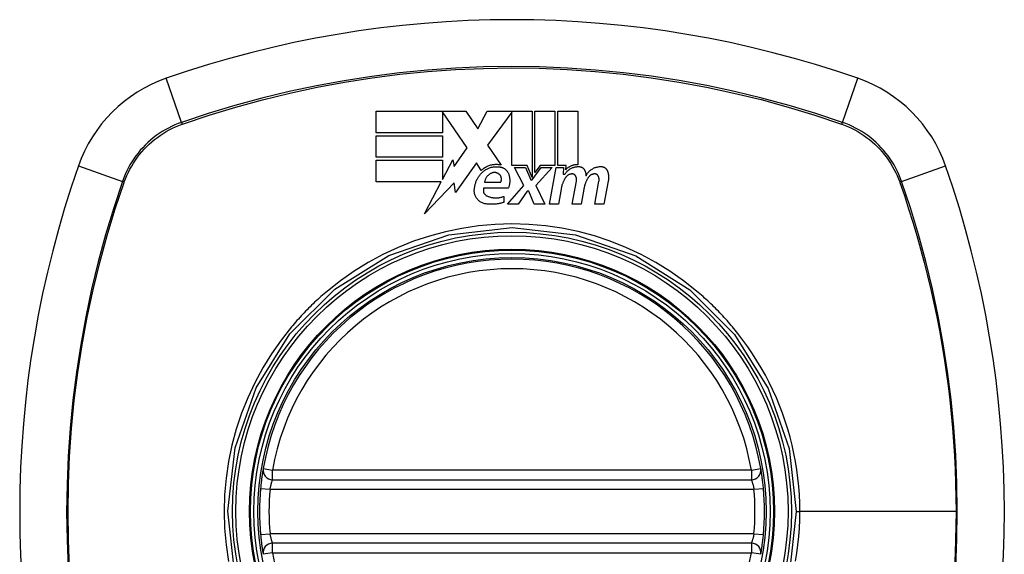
# Model space of a CAD drawing. Header units: inches. Extents: x 2.8 to 89.6, y 4.6 to 48.7.
# Tile 74 of 107: x 40.088 to 41.309, y 15.164 to 15.827. Entities that reach past the tile are written whole.
import ezdxf

# ---------------------------------------------------------------- set-up
doc = ezdxf.new("R2010")
doc.units = ezdxf.units.IN
doc.header["$MEASUREMENT"] = 0
doc.layers.add('Visible Edges(ANSI)', color=7, linetype='Continuous', lineweight=25)
doc.layers.add('Visible Tangent Edges(ANSI)', color=7, linetype='Continuous', lineweight=25)

msp = doc.modelspace()

# ---------------------------------------------------------------- linework, layer by layer
at = {"layer": 'Visible Edges(ANSI)'}
for p, q in [((40.5299, 15.6866), (40.5299, 15.7134)), ((40.5299, 15.7134), (40.6414, 15.7134)), ((40.6429, 15.6681), (40.6122, 15.7129)), ((40.6122, 15.7129), (40.6122, 15.6866)), ((40.6414, 15.7134), (40.6561, 15.6916)), ((40.6561, 15.6916), (40.6677, 15.7134)), ((40.6677, 15.7134), (40.7234, 15.7134)), ((40.6984, 15.7123), (40.6679, 15.6715)), ((40.6984, 15.646), (40.6984, 15.7123)), ((40.7234, 15.7134), (40.7234, 15.6313)), ((40.7269, 15.6374), (40.7269, 15.7134)), ((40.7269, 15.7134), (40.7517, 15.7134)), ((40.7517, 15.7134), (40.7517, 15.646)), ((40.7552, 15.646), (40.7552, 15.7134)), ((40.7552, 15.7134), (40.7799, 15.7134)), ((40.7799, 15.7134), (40.7799, 15.6471)), ((40.6122, 15.6866), (40.5299, 15.6866)), ((40.5299, 15.6564), (40.5299, 15.6831)), ((40.5299, 15.6831), (40.6122, 15.6831)), ((40.6122, 15.6831), (40.6122, 15.6564)), ((40.6679, 15.6715), (40.6852, 15.6466)), ((40.6266, 15.6448), (40.6429, 15.6681)), ((40.6122, 15.6564), (40.5299, 15.6564)), ((40.5299, 15.6259), (40.5299, 15.6526)), ((40.5299, 15.6526), (40.6122, 15.6526)), ((40.6122, 15.6287), (40.6249, 15.6531)), ((40.6122, 15.6526), (40.6122, 15.6287)), ((40.6249, 15.6531), (40.6266, 15.6448)), ((40.6544, 15.6495), (40.6282, 15.6128)), ((40.6602, 15.6399), (40.6544, 15.6495)), ((40.7172, 15.646), (40.6984, 15.646)), ((40.7132, 15.6214), (40.7017, 15.6436)), ((40.7017, 15.6436), (40.7152, 15.6436)), ((40.7152, 15.6436), (40.7217, 15.6283)), ((40.7234, 15.6313), (40.7172, 15.646)), ((40.7234, 15.6283), (40.7346, 15.6436)), ((40.7332, 15.646), (40.7269, 15.6374)), ((40.7482, 15.6436), (40.7279, 15.6215)), ((40.7517, 15.646), (40.7332, 15.646)), ((40.7346, 15.6436), (40.7482, 15.6436)), ((40.7449, 15.5981), (40.753, 15.6436)), ((40.753, 15.6436), (40.7624, 15.6436)), ((40.7654, 15.646), (40.7552, 15.646)), ((40.7624, 15.6436), (40.7617, 15.6356)), ((40.7617, 15.6356), (40.7641, 15.6356)), ((40.765, 15.6409), (40.7654, 15.646)), ((40.6107, 15.6259), (40.5299, 15.6259)), ((40.5901, 15.5861), (40.6107, 15.6259)), ((40.6266, 15.6246), (40.5901, 15.5861)), ((40.6282, 15.6128), (40.6266, 15.6246)), ((40.6644, 15.6254), (40.6844, 15.6254)), ((40.7217, 15.6283), (40.7234, 15.6283)), ((40.7732, 15.5981), (40.7782, 15.6269)), ((40.8012, 15.5981), (40.8062, 15.6269)), ((40.8177, 15.6267), (40.8122, 15.5981)), ((40.6937, 15.6179), (40.6632, 15.6179)), ((40.6927, 15.5981), (40.7132, 15.6214)), ((40.7174, 15.6144), (40.7062, 15.5981)), ((40.7194, 15.6144), (40.7174, 15.6144)), ((40.7257, 15.5981), (40.7194, 15.6144)), ((40.7279, 15.6215), (40.7392, 15.5981)), ((40.7592, 15.6169), (40.7559, 15.5981)), ((40.7875, 15.6169), (40.7842, 15.5981)), ((40.6882, 15.6079), (40.6882, 15.6004)), ((40.7062, 15.5981), (40.6927, 15.5981)), ((40.7392, 15.5981), (40.7257, 15.5981)), ((40.7559, 15.5981), (40.7449, 15.5981)), ((40.7842, 15.5981), (40.7732, 15.5981)), ((40.8122, 15.5981), (40.8012, 15.5981)), ((40.4016, 15.2563), (40.9952, 15.2563)), ((40.9952, 15.1775), (40.4016, 15.1775))]:
    msp.add_line(p, q, dxfattribs=at)
at = {"layer": 'Visible Edges(ANSI)', "flags": 128}
for points in [[(40.6852, 15.6466), (40.6841, 15.6469), (40.683, 15.6471), (40.6818, 15.6472), (40.6807, 15.6473), (40.6796, 15.6473), (40.6785, 15.6473), (40.6773, 15.6473), (40.6762, 15.6472), (40.6751, 15.6471), (40.674, 15.6469), (40.6729, 15.6466), (40.6718, 15.6464), (40.6707, 15.646), (40.6696, 15.6457), (40.6686, 15.6453), (40.6676, 15.6448), (40.6665, 15.6443), (40.6656, 15.6438), (40.6646, 15.6433), (40.6637, 15.6426), (40.6628, 15.642), (40.6619, 15.6413), (40.661, 15.6406), (40.6602, 15.6399)], [(40.7799, 15.6471), (40.7792, 15.6471), (40.7785, 15.6471), (40.7778, 15.6471), (40.7771, 15.647), (40.7764, 15.6469), (40.7757, 15.6468), (40.775, 15.6466), (40.7744, 15.6465), (40.7737, 15.6463), (40.773, 15.6461), (40.7724, 15.6458), (40.7717, 15.6456), (40.7711, 15.6453), (40.7705, 15.645), (40.7699, 15.6447), (40.7693, 15.6443), (40.7687, 15.644), (40.7681, 15.6436), (40.7675, 15.6432), (40.767, 15.6427), (40.7665, 15.6423), (40.766, 15.6419), (40.7655, 15.6414), (40.765, 15.6409)], [(40.6517, 15.6159), (40.6518, 15.6169), (40.6519, 15.6179), (40.652, 15.6189), (40.6522, 15.6199), (40.6524, 15.6209), (40.6526, 15.6219), (40.6529, 15.6229), (40.6531, 15.6238), (40.6535, 15.6248), (40.6538, 15.6258), (40.6542, 15.6267), (40.6546, 15.6276), (40.655, 15.6286), (40.6555, 15.6295), (40.656, 15.6304), (40.6565, 15.6313), (40.6571, 15.6321), (40.6577, 15.633), (40.6583, 15.6338), (40.6589, 15.6346), (40.6595, 15.6354), (40.6602, 15.6362), (40.6609, 15.637), (40.6617, 15.6377)], [(40.6617, 15.6377), (40.6624, 15.6384), (40.6631, 15.639), (40.6639, 15.6396), (40.6646, 15.6402), (40.6654, 15.6407), (40.6662, 15.6412), (40.6671, 15.6417), (40.6679, 15.6421), (40.6688, 15.6426), (40.6697, 15.6429), (40.6706, 15.6433), (40.6716, 15.6436), (40.6725, 15.6439), (40.6734, 15.6441), (40.6744, 15.6443), (40.6754, 15.6445), (40.6763, 15.6446), (40.6773, 15.6447), (40.6783, 15.6447), (40.6793, 15.6447), (40.6803, 15.6447), (40.6812, 15.6446), (40.6822, 15.6445), (40.6832, 15.6444)], [(40.6737, 15.6369), (40.6731, 15.6367), (40.6724, 15.6364), (40.6719, 15.6361), (40.6713, 15.6358), (40.6707, 15.6354), (40.6702, 15.6351), (40.6696, 15.6347), (40.6691, 15.6343), (40.6687, 15.6338), (40.6682, 15.6334), (40.6678, 15.6329), (40.6673, 15.6324), (40.667, 15.6319), (40.6666, 15.6313), (40.6663, 15.6308), (40.6659, 15.6302), (40.6657, 15.6296), (40.6654, 15.6291), (40.6652, 15.6285), (40.665, 15.6279), (40.6648, 15.6273), (40.6646, 15.6266), (40.6645, 15.626), (40.6644, 15.6254)], [(40.6824, 15.6354), (40.6821, 15.6356), (40.6818, 15.6358), (40.6815, 15.6361), (40.6812, 15.6362), (40.6808, 15.6364), (40.6805, 15.6366), (40.6801, 15.6367), (40.6798, 15.6369), (40.6794, 15.637), (40.679, 15.6371), (40.6787, 15.6372), (40.6783, 15.6373), (40.6779, 15.6373), (40.6775, 15.6374), (40.6771, 15.6374), (40.6767, 15.6374), (40.6763, 15.6374), (40.6759, 15.6374), (40.6756, 15.6373), (40.6752, 15.6373), (40.6748, 15.6372), (40.6744, 15.6371), (40.674, 15.637), (40.6737, 15.6369)], [(40.6844, 15.6254), (40.6846, 15.6258), (40.6848, 15.6262), (40.685, 15.6267), (40.6851, 15.6271), (40.6852, 15.6275), (40.6853, 15.628), (40.6854, 15.6285), (40.6854, 15.6289), (40.6854, 15.6294), (40.6854, 15.6298), (40.6853, 15.6303), (40.6852, 15.6307), (40.6851, 15.6312), (40.685, 15.6316), (40.6849, 15.632), (40.6847, 15.6325), (40.6845, 15.6329), (40.6843, 15.6333), (40.684, 15.6337), (40.6837, 15.6341), (40.6834, 15.6344), (40.6831, 15.6348), (40.6828, 15.6351), (40.6824, 15.6354)], [(40.6832, 15.6444), (40.6838, 15.6443), (40.6843, 15.6442), (40.6849, 15.6441), (40.6854, 15.644), (40.686, 15.6438), (40.6865, 15.6436), (40.6871, 15.6434), (40.6876, 15.6432), (40.6881, 15.6429), (40.6886, 15.6426), (40.6891, 15.6423), (40.6895, 15.642), (40.69, 15.6417), (40.6904, 15.6413), (40.6908, 15.641), (40.6912, 15.6406), (40.6916, 15.6401), (40.692, 15.6397), (40.6923, 15.6393), (40.6926, 15.6388), (40.6929, 15.6384), (40.6932, 15.6379), (40.6934, 15.6374), (40.6937, 15.6369)], [(40.6937, 15.6369), (40.694, 15.6361), (40.6943, 15.6354), (40.6946, 15.6346), (40.6948, 15.6338), (40.695, 15.633), (40.6952, 15.6322), (40.6953, 15.6314), (40.6955, 15.6306), (40.6956, 15.6298), (40.6956, 15.629), (40.6957, 15.6282), (40.6957, 15.6274), (40.6957, 15.6266), (40.6956, 15.6258), (40.6956, 15.625), (40.6955, 15.6241), (40.6953, 15.6233), (40.6952, 15.6225), (40.695, 15.6218), (40.6948, 15.621), (40.6946, 15.6202), (40.6943, 15.6194), (40.694, 15.6186), (40.6937, 15.6179)], [(40.7641, 15.6356), (40.7646, 15.6363), (40.7651, 15.637), (40.7656, 15.6376), (40.7661, 15.6383), (40.7667, 15.6389), (40.7673, 15.6395), (40.7679, 15.64), (40.7686, 15.6405), (40.7692, 15.641), (40.7699, 15.6415), (40.7706, 15.642), (40.7714, 15.6424), (40.7721, 15.6428), (40.7729, 15.6432), (40.7737, 15.6435), (40.7745, 15.6438), (40.7753, 15.644), (40.7761, 15.6443), (40.7769, 15.6445), (40.7778, 15.6446), (40.7786, 15.6447), (40.7795, 15.6448), (40.7803, 15.6449), (40.7812, 15.6449)], [(40.7724, 15.6357), (40.772, 15.6357), (40.7716, 15.6356), (40.7713, 15.6355), (40.7709, 15.6355), (40.7705, 15.6353), (40.7701, 15.6352), (40.7697, 15.6351), (40.7694, 15.6349), (40.769, 15.6348), (40.7687, 15.6346), (40.7683, 15.6344), (40.768, 15.6342), (40.7676, 15.634), (40.7673, 15.6338), (40.767, 15.6335), (40.7667, 15.6333), (40.7664, 15.633), (40.7661, 15.6327), (40.7659, 15.6325), (40.7656, 15.6322), (40.7654, 15.6319), (40.7651, 15.6316), (40.7649, 15.6313), (40.7647, 15.6309)], [(40.7776, 15.6328), (40.7774, 15.633), (40.7773, 15.6332), (40.7772, 15.6335), (40.777, 15.6337), (40.7769, 15.6339), (40.7767, 15.6341), (40.7765, 15.6343), (40.7764, 15.6344), (40.7762, 15.6346), (40.776, 15.6348), (40.7757, 15.6349), (40.7755, 15.6351), (40.7753, 15.6352), (40.775, 15.6353), (40.7748, 15.6354), (40.7745, 15.6355), (40.7743, 15.6356), (40.774, 15.6357), (40.7738, 15.6357), (40.7735, 15.6357), (40.7732, 15.6358), (40.773, 15.6358), (40.7727, 15.6358), (40.7724, 15.6357)], [(40.7812, 15.6449), (40.7816, 15.6449), (40.7821, 15.6448), (40.7825, 15.6447), (40.783, 15.6447), (40.7834, 15.6445), (40.7838, 15.6444), (40.7843, 15.6443), (40.7847, 15.6441), (40.7851, 15.6439), (40.7855, 15.6437), (40.7859, 15.6434), (40.7862, 15.6431), (40.7866, 15.6429), (40.7869, 15.6426), (40.7872, 15.6423), (40.7875, 15.6419), (40.7878, 15.6416), (40.788, 15.6412), (40.7883, 15.6409), (40.7885, 15.6405), (40.7887, 15.6401), (40.7889, 15.6397), (40.789, 15.6393), (40.7892, 15.6389)], [(40.7892, 15.6389), (40.7892, 15.6387), (40.7893, 15.6384), (40.7894, 15.6382), (40.7894, 15.638), (40.7895, 15.6378), (40.7896, 15.6375), (40.7896, 15.6373), (40.7897, 15.6371), (40.7897, 15.6369), (40.7898, 15.6366), (40.7898, 15.6364), (40.7898, 15.6362), (40.7899, 15.6359), (40.7899, 15.6357), (40.79, 15.6355), (40.79, 15.6352), (40.79, 15.635), (40.7901, 15.6348), (40.7901, 15.6346), (40.7901, 15.6343), (40.7901, 15.6341), (40.7901, 15.6339), (40.7902, 15.6336), (40.7902, 15.6334)], [(40.7902, 15.6334), (40.7906, 15.6342), (40.7911, 15.635), (40.7916, 15.6358), (40.7921, 15.6366), (40.7927, 15.6373), (40.7933, 15.6381), (40.794, 15.6387), (40.7946, 15.6394), (40.7953, 15.64), (40.7961, 15.6406), (40.7969, 15.6412), (40.7977, 15.6417), (40.7985, 15.6422), (40.7993, 15.6427), (40.8002, 15.6431), (40.8011, 15.6435), (40.802, 15.6438), (40.8029, 15.6441), (40.8039, 15.6443), (40.8048, 15.6445), (40.8058, 15.6447), (40.8067, 15.6448), (40.8077, 15.6449), (40.8087, 15.6449)], [(40.8004, 15.6357), (40.8, 15.6357), (40.7996, 15.6356), (40.7992, 15.6355), (40.7989, 15.6355), (40.7985, 15.6353), (40.7981, 15.6352), (40.7977, 15.6351), (40.7974, 15.6349), (40.797, 15.6348), (40.7966, 15.6346), (40.7963, 15.6344), (40.796, 15.6342), (40.7956, 15.634), (40.7953, 15.6338), (40.795, 15.6335), (40.7947, 15.6333), (40.7944, 15.633), (40.7941, 15.6327), (40.7939, 15.6325), (40.7936, 15.6322), (40.7934, 15.6319), (40.7931, 15.6316), (40.7929, 15.6313), (40.7927, 15.6309)], [(40.8055, 15.6328), (40.8054, 15.633), (40.8053, 15.6332), (40.8052, 15.6335), (40.805, 15.6337), (40.8049, 15.6339), (40.8047, 15.6341), (40.8045, 15.6343), (40.8043, 15.6345), (40.8041, 15.6346), (40.8039, 15.6348), (40.8037, 15.6349), (40.8035, 15.6351), (40.8033, 15.6352), (40.803, 15.6353), (40.8028, 15.6354), (40.8025, 15.6355), (40.8023, 15.6356), (40.802, 15.6357), (40.8018, 15.6357), (40.8015, 15.6357), (40.8012, 15.6358), (40.801, 15.6358), (40.8007, 15.6358), (40.8004, 15.6357)], [(40.8087, 15.6449), (40.8091, 15.6449), (40.8096, 15.6448), (40.8101, 15.6448), (40.8105, 15.6447), (40.811, 15.6446), (40.8114, 15.6444), (40.8118, 15.6443), (40.8122, 15.6441), (40.8127, 15.6439), (40.8131, 15.6437), (40.8134, 15.6434), (40.8138, 15.6432), (40.8142, 15.6429), (40.8145, 15.6426), (40.8148, 15.6423), (40.8152, 15.642), (40.8154, 15.6416), (40.8157, 15.6413), (40.816, 15.6409), (40.8162, 15.6405), (40.8164, 15.6401), (40.8166, 15.6397), (40.8168, 15.6393), (40.8169, 15.6389)], [(40.8169, 15.6389), (40.8171, 15.6384), (40.8172, 15.6379), (40.8174, 15.6374), (40.8175, 15.6369), (40.8176, 15.6364), (40.8177, 15.6359), (40.8178, 15.6354), (40.8179, 15.6349), (40.818, 15.6344), (40.818, 15.6339), (40.8181, 15.6333), (40.8181, 15.6328), (40.8181, 15.6323), (40.8182, 15.6318), (40.8182, 15.6313), (40.8182, 15.6308), (40.8181, 15.6303), (40.8181, 15.6298), (40.8181, 15.6292), (40.818, 15.6287), (40.818, 15.6282), (40.8179, 15.6277), (40.8178, 15.6272), (40.8177, 15.6267)], [(40.7647, 15.6309), (40.7643, 15.6304), (40.764, 15.6298), (40.7637, 15.6293), (40.7634, 15.6287), (40.7631, 15.6282), (40.7628, 15.6276), (40.7625, 15.6271), (40.7623, 15.6265), (40.762, 15.6259), (40.7617, 15.6253), (40.7615, 15.6247), (40.7613, 15.6242), (40.761, 15.6236), (40.7608, 15.623), (40.7606, 15.6224), (40.7604, 15.6218), (40.7602, 15.6212), (40.7601, 15.6206), (40.7599, 15.62), (40.7598, 15.6194), (40.7596, 15.6187), (40.7595, 15.6181), (40.7594, 15.6175), (40.7592, 15.6169)], [(40.7782, 15.6269), (40.7783, 15.6271), (40.7783, 15.6274), (40.7784, 15.6276), (40.7784, 15.6279), (40.7784, 15.6281), (40.7784, 15.6284), (40.7784, 15.6286), (40.7784, 15.6289), (40.7784, 15.6291), (40.7784, 15.6294), (40.7784, 15.6296), (40.7783, 15.6299), (40.7783, 15.6301), (40.7783, 15.6304), (40.7782, 15.6306), (40.7782, 15.6309), (40.7781, 15.6311), (40.7781, 15.6313), (40.778, 15.6316), (40.7779, 15.6318), (40.7778, 15.6321), (40.7777, 15.6323), (40.7776, 15.6325), (40.7776, 15.6328)], [(40.7927, 15.6309), (40.7924, 15.6304), (40.792, 15.6298), (40.7917, 15.6293), (40.7914, 15.6287), (40.7911, 15.6282), (40.7909, 15.6276), (40.7906, 15.627), (40.7903, 15.6265), (40.7901, 15.6259), (40.7898, 15.6253), (40.7896, 15.6247), (40.7894, 15.6242), (40.7892, 15.6236), (40.789, 15.623), (40.7888, 15.6224), (40.7886, 15.6218), (40.7884, 15.6212), (40.7883, 15.6206), (40.7881, 15.62), (40.788, 15.6194), (40.7878, 15.6187), (40.7877, 15.6181), (40.7876, 15.6175), (40.7875, 15.6169)], [(40.8062, 15.6269), (40.8063, 15.6271), (40.8063, 15.6274), (40.8063, 15.6276), (40.8064, 15.6279), (40.8064, 15.6281), (40.8064, 15.6284), (40.8064, 15.6286), (40.8064, 15.6289), (40.8064, 15.6291), (40.8064, 15.6294), (40.8064, 15.6296), (40.8063, 15.6299), (40.8063, 15.6301), (40.8063, 15.6304), (40.8062, 15.6306), (40.8062, 15.6309), (40.8061, 15.6311), (40.806, 15.6313), (40.806, 15.6316), (40.8059, 15.6318), (40.8058, 15.6321), (40.8057, 15.6323), (40.8056, 15.6325), (40.8055, 15.6328)], [(40.6657, 15.5986), (40.6646, 15.5988), (40.6636, 15.5991), (40.6626, 15.5994), (40.6617, 15.5998), (40.6607, 15.6002), (40.6598, 15.6007), (40.6589, 15.6012), (40.6581, 15.6018), (40.6573, 15.6025), (40.6566, 15.6032), (40.6559, 15.6039), (40.6552, 15.6047), (40.6546, 15.6055), (40.6541, 15.6063), (40.6536, 15.6072), (40.6531, 15.6081), (40.6527, 15.609), (40.6524, 15.61), (40.6521, 15.611), (40.6519, 15.6119), (40.6518, 15.6129), (40.6517, 15.6139), (40.6517, 15.6149), (40.6517, 15.6159)], [(40.6632, 15.6179), (40.6631, 15.6174), (40.663, 15.617), (40.6629, 15.6165), (40.6629, 15.6161), (40.6629, 15.6156), (40.6629, 15.6151), (40.6629, 15.6147), (40.663, 15.6142), (40.6631, 15.6137), (40.6632, 15.6133), (40.6633, 15.6128), (40.6635, 15.6124), (40.6637, 15.612), (40.664, 15.6116), (40.6642, 15.6112), (40.6645, 15.6108), (40.6648, 15.6104), (40.6651, 15.6101), (40.6654, 15.6097), (40.6658, 15.6094), (40.6662, 15.6091), (40.6666, 15.6089), (40.667, 15.6086), (40.6674, 15.6084)], [(40.6882, 15.6004), (40.6873, 15.6001), (40.6864, 15.5999), (40.6854, 15.5996), (40.6845, 15.5994), (40.6836, 15.5992), (40.6827, 15.599), (40.6817, 15.5988), (40.6808, 15.5987), (40.6799, 15.5985), (40.6789, 15.5984), (40.678, 15.5983), (40.677, 15.5982), (40.6761, 15.5982), (40.6751, 15.5981), (40.6742, 15.5981), (40.6732, 15.5981), (40.6723, 15.5981), (40.6713, 15.5981), (40.6704, 15.5982), (40.6694, 15.5982), (40.6685, 15.5983), (40.6676, 15.5984), (40.6666, 15.5985), (40.6657, 15.5986)], [(40.6674, 15.6084), (40.6682, 15.608), (40.6691, 15.6077), (40.6699, 15.6074), (40.6707, 15.6071), (40.6716, 15.6069), (40.6724, 15.6066), (40.6733, 15.6064), (40.6742, 15.6063), (40.6751, 15.6062), (40.6759, 15.6061), (40.6768, 15.606), (40.6777, 15.6059), (40.6786, 15.6059), (40.6795, 15.606), (40.6804, 15.606), (40.6813, 15.6061), (40.6822, 15.6062), (40.6831, 15.6064), (40.6839, 15.6066), (40.6848, 15.6068), (40.6857, 15.607), (40.6865, 15.6073), (40.6874, 15.6076), (40.6882, 15.6079)], [(40.39, 15.2701), (40.39, 15.27), (40.39, 15.2699), (40.3899, 15.2696), (40.3898, 15.2692), (40.3898, 15.2688), (40.3897, 15.2682), (40.3896, 15.2675), (40.3894, 15.2668), (40.3893, 15.2659), (40.3892, 15.265), (40.389, 15.264), (40.3888, 15.2629), (40.3887, 15.2617), (40.3885, 15.2605), (40.3883, 15.2592), (40.3881, 15.2578), (40.3879, 15.2564), (40.3878, 15.2549), (40.3876, 15.2534), (40.3874, 15.2519), (40.3872, 15.2503), (40.3871, 15.2487), (40.3869, 15.2471), (40.3868, 15.2455)], [(41.0101, 15.2455), (41.01, 15.2471), (41.0098, 15.2487), (41.0096, 15.2503), (41.0095, 15.2519), (41.0093, 15.2534), (41.0091, 15.2549), (41.0089, 15.2564), (41.0087, 15.2578), (41.0086, 15.2592), (41.0084, 15.2605), (41.0082, 15.2617), (41.008, 15.2629), (41.0079, 15.264), (41.0077, 15.265), (41.0076, 15.2659), (41.0074, 15.2668), (41.0073, 15.2675), (41.0072, 15.2682), (41.0071, 15.2688), (41.007, 15.2692), (41.007, 15.2696), (41.0069, 15.2699), (41.0069, 15.27), (41.0069, 15.2701)], [(40.3868, 15.1882), (40.3869, 15.1867), (40.3871, 15.1851), (40.3872, 15.1835), (40.3874, 15.1819), (40.3876, 15.1804), (40.3878, 15.1789), (40.3879, 15.1774), (40.3881, 15.176), (40.3883, 15.1747), (40.3885, 15.1733), (40.3887, 15.1721), (40.3888, 15.1709), (40.389, 15.1698), (40.3892, 15.1688), (40.3893, 15.1679), (40.3894, 15.167), (40.3896, 15.1662), (40.3897, 15.1656), (40.3898, 15.165), (40.3898, 15.1645), (40.3899, 15.1642), (40.39, 15.1639), (40.39, 15.1638), (40.39, 15.1637)], [(41.0069, 15.1637), (41.0069, 15.1638), (41.0069, 15.1639), (41.007, 15.1642), (41.007, 15.1645), (41.0071, 15.165), (41.0072, 15.1656), (41.0073, 15.1662), (41.0074, 15.167), (41.0076, 15.1679), (41.0077, 15.1688), (41.0079, 15.1698), (41.008, 15.1709), (41.0082, 15.1721), (41.0084, 15.1733), (41.0086, 15.1747), (41.0087, 15.176), (41.0089, 15.1774), (41.0091, 15.1789), (41.0093, 15.1804), (41.0095, 15.1819), (41.0096, 15.1835), (41.0098, 15.1851), (41.01, 15.1867), (41.0101, 15.1882)]]:
    msp.add_lwpolyline(points, dxfattribs=at)
at = {"layer": 'Visible Edges(ANSI)'}
for radius in [0.3199, 0.315]:
    msp.add_circle((40.6984, 15.2169), radius, dxfattribs=at)
for centre, radius, start, end in [((40.6984, 14.5279), 1.2992, 70.7337, 109.2663), ((40.3282, 15.5871), 0.1772, 109.2663, 160.7337), ((41.0687, 15.5871), 0.1772, 19.2663, 70.7337), ((41.3874, 15.2169), 1.2992, 160.7337, 199.2663), ((40.0095, 15.2169), 1.2992, 340.7337, 19.2663), ((40.6984, 15.2169), 0.313, 9.784, 170.216), ((40.4016, 15.2681), 0.0118, 170.216, 270), ((40.9952, 15.2681), 0.0118, 270, 9.784), ((40.6984, 15.2169), 0.313, 174.7499, 185.2501), ((40.6984, 15.2169), 0.313, 354.7499, 5.2501), ((40.4016, 15.1657), 0.0118, 90, 189.784), ((40.9952, 15.1657), 0.0118, 350.216, 90)]:
    msp.add_arc(centre, radius, start, end, dxfattribs=at)
at = {"layer": 'Visible Tangent Edges(ANSI)'}
for p, q in [((40.2888, 15.6997), (40.2697, 15.7544)), ((41.108, 15.6997), (41.1271, 15.7544)), ((40.2896, 15.6974), (40.2901, 15.6976)), ((41.1068, 15.6976), (41.1072, 15.6974)), ((40.161, 15.6456), (40.2156, 15.6265)), ((41.1812, 15.6265), (41.2359, 15.6456)), ((40.2177, 15.6252), (40.2179, 15.6257)), ((41.179, 15.6257), (41.1792, 15.6252)), ((40.39, 15.2701), (40.4016, 15.2681)), ((40.9952, 15.2681), (41.0069, 15.2701)), ((40.4016, 15.2563), (40.4016, 15.2681)), ((40.9952, 15.2681), (40.4016, 15.2681)), ((40.9952, 15.2681), (40.9952, 15.2563)), ((40.3868, 15.2455), (40.3985, 15.2444)), ((40.3985, 15.2444), (40.9983, 15.2444)), ((40.9983, 15.2444), (41.0101, 15.2455)), ((41.0507, 15.2169), (41.0552, 15.2169)), ((41.2488, 15.2169), (41.0552, 15.2169)), ((40.3868, 15.1882), (40.3985, 15.1893)), ((40.9983, 15.1893), (40.3985, 15.1893)), ((40.9983, 15.1893), (41.0101, 15.1882)), ((40.4016, 15.1657), (40.4016, 15.1775)), ((40.9952, 15.1775), (40.9952, 15.1657)), ((40.4016, 15.1657), (40.39, 15.1637)), ((40.4016, 15.1657), (40.9952, 15.1657)), ((41.0069, 15.1637), (40.9952, 15.1657))]:
    msp.add_line(p, q, dxfattribs=at)
at = {"layer": 'Visible Tangent Edges(ANSI)', "flags": 128}
for points in [[(41.108, 15.6997), (41.0751, 15.7107), (41.0418, 15.7207), (41.0081, 15.7298), (40.9742, 15.738), (40.9401, 15.7453), (40.9057, 15.7515), (40.8712, 15.7569), (40.8366, 15.7612), (40.8019, 15.7646), (40.7671, 15.767), (40.7324, 15.7684), (40.6976, 15.7689), (40.6629, 15.7684), (40.6282, 15.7669), (40.5936, 15.7645), (40.559, 15.7611), (40.5245, 15.7567), (40.4902, 15.7514), (40.4561, 15.7451), (40.4222, 15.7379), (40.3884, 15.7298), (40.355, 15.7207), (40.3218, 15.7106), (40.2888, 15.6997)], [(40.2901, 15.6976), (40.3229, 15.7086), (40.356, 15.7187), (40.3893, 15.7278), (40.4229, 15.736), (40.4568, 15.7433), (40.4908, 15.7496), (40.525, 15.7549), (40.5593, 15.7593), (40.5938, 15.7628), (40.6284, 15.7652), (40.663, 15.7667), (40.6976, 15.7672), (40.7323, 15.7668), (40.7669, 15.7653), (40.8016, 15.7629), (40.8362, 15.7595), (40.8708, 15.7551), (40.9052, 15.7497), (40.9394, 15.7434), (40.9735, 15.7361), (41.0073, 15.7279), (41.0408, 15.7187), (41.0739, 15.7086), (41.1068, 15.6976)], [(40.2888, 15.6997), (40.2847, 15.6982), (40.2805, 15.6965), (40.2765, 15.6946), (40.2725, 15.6926), (40.2685, 15.6905), (40.2647, 15.6882), (40.261, 15.6857), (40.2573, 15.6832), (40.2538, 15.6805), (40.2503, 15.6776), (40.247, 15.6746), (40.2438, 15.6715), (40.2407, 15.6683), (40.2377, 15.665), (40.2349, 15.6615), (40.2322, 15.658), (40.2296, 15.6543), (40.2271, 15.6506), (40.2248, 15.6468), (40.2227, 15.6429), (40.2207, 15.6389), (40.2188, 15.6348), (40.2171, 15.6307), (40.2156, 15.6265)], [(40.2179, 15.6257), (40.2194, 15.6298), (40.2211, 15.6338), (40.2229, 15.6378), (40.2249, 15.6417), (40.2271, 15.6455), (40.2293, 15.6492), (40.2317, 15.6529), (40.2343, 15.6564), (40.2369, 15.6599), (40.2397, 15.6633), (40.2426, 15.6665), (40.2456, 15.6697), (40.2488, 15.6727), (40.252, 15.6756), (40.2554, 15.6784), (40.2589, 15.6811), (40.2624, 15.6836), (40.2661, 15.686), (40.2698, 15.6883), (40.2736, 15.6904), (40.2775, 15.6924), (40.2815, 15.6942), (40.2855, 15.6959), (40.2896, 15.6974)], [(41.1072, 15.6974), (41.1113, 15.6959), (41.1154, 15.6942), (41.1193, 15.6924), (41.1232, 15.6904), (41.127, 15.6883), (41.1308, 15.686), (41.1344, 15.6836), (41.138, 15.6811), (41.1415, 15.6784), (41.1448, 15.6756), (41.1481, 15.6727), (41.1512, 15.6697), (41.1542, 15.6665), (41.1572, 15.6633), (41.1599, 15.6599), (41.1626, 15.6564), (41.1651, 15.6529), (41.1675, 15.6492), (41.1698, 15.6455), (41.1719, 15.6417), (41.1739, 15.6378), (41.1758, 15.6338), (41.1774, 15.6298), (41.179, 15.6257)], [(41.1812, 15.6265), (41.1797, 15.6307), (41.178, 15.6348), (41.1762, 15.6389), (41.1742, 15.6429), (41.172, 15.6468), (41.1697, 15.6506), (41.1673, 15.6543), (41.1647, 15.658), (41.162, 15.6615), (41.1591, 15.665), (41.1562, 15.6683), (41.1531, 15.6715), (41.1499, 15.6746), (41.1465, 15.6776), (41.1431, 15.6805), (41.1395, 15.6832), (41.1359, 15.6857), (41.1321, 15.6882), (41.1283, 15.6905), (41.1244, 15.6926), (41.1204, 15.6946), (41.1163, 15.6965), (41.1122, 15.6982), (41.108, 15.6997)], [(40.2156, 15.6265), (40.2047, 15.5935), (40.1946, 15.5602), (40.1855, 15.5266), (40.1773, 15.4927), (40.1701, 15.4585), (40.1638, 15.4242), (40.1585, 15.3897), (40.1541, 15.355), (40.1507, 15.3203), (40.1483, 15.2856), (40.1469, 15.2508), (40.1464, 15.2161), (40.1469, 15.1814), (40.1484, 15.1467)], [(40.1501, 15.1469), (40.1486, 15.1815), (40.1481, 15.2161), (40.1486, 15.2507), (40.15, 15.2854), (40.1524, 15.32), (40.1558, 15.3547), (40.1602, 15.3892), (40.1656, 15.4236), (40.1719, 15.4579), (40.1792, 15.4919), (40.1874, 15.5257), (40.1966, 15.5592), (40.2067, 15.5924), (40.2177, 15.6252)], [(41.1792, 15.6252), (41.1848, 15.6089), (41.1901, 15.5924), (41.1953, 15.5759), (41.2002, 15.5594), (41.2049, 15.5427), (41.2094, 15.526), (41.2136, 15.5092), (41.2176, 15.4923), (41.2213, 15.4753), (41.2249, 15.4583), (41.2282, 15.4413), (41.2312, 15.4242), (41.234, 15.407), (41.2366, 15.3898), (41.2389, 15.3726), (41.241, 15.3554), (41.2428, 15.3381), (41.2444, 15.3208), (41.2457, 15.3035), (41.2468, 15.2861), (41.2477, 15.2688), (41.2483, 15.2515), (41.2487, 15.2342), (41.2488, 15.2169)], [(41.2485, 15.1478), (41.2499, 15.1825), (41.2504, 15.2172), (41.2499, 15.2519), (41.2485, 15.2866), (41.246, 15.3213), (41.2426, 15.3559), (41.2383, 15.3905), (41.233, 15.4249), (41.2267, 15.4591), (41.2195, 15.4932), (41.2113, 15.5269), (41.2022, 15.5604), (41.1922, 15.5936), (41.1812, 15.6265)], [(40.9273, 15.4903), (40.9111, 15.5031), (40.8942, 15.515), (40.8766, 15.5259), (40.8584, 15.5357), (40.8396, 15.5445), (40.8203, 15.5522), (40.8006, 15.5587), (40.7806, 15.5641), (40.7603, 15.5683), (40.7398, 15.5713), (40.7191, 15.5731), (40.6984, 15.5737), (40.6776, 15.5731), (40.6569, 15.5713), (40.6364, 15.5682), (40.6161, 15.564), (40.5961, 15.5586), (40.5764, 15.5521), (40.5572, 15.5444), (40.5384, 15.5357), (40.5202, 15.5258), (40.5026, 15.515), (40.4857, 15.5031), (40.4696, 15.4903)], [(40.355, 15.1386), (40.3462, 15.2172), (40.3551, 15.2957), (40.3812, 15.3702), (40.4232, 15.4371), (40.4788, 15.4926), (40.5457, 15.5344), (40.6202, 15.5603), (40.6988, 15.5691), (40.7773, 15.5602), (40.8519, 15.534), (40.9187, 15.4921), (40.9742, 15.4364), (41.016, 15.3696), (41.0419, 15.2952), (41.0507, 15.2169)], [(40.4696, 15.4903), (40.4675, 15.4886), (40.4656, 15.4869), (40.4636, 15.4852), (40.4616, 15.4835), (40.4596, 15.4817), (40.4577, 15.4799), (40.4558, 15.4782), (40.4538, 15.4764), (40.4519, 15.4746), (40.45, 15.4727), (40.4482, 15.4709), (40.4463, 15.469), (40.4444, 15.4672), (40.4426, 15.4653), (40.4408, 15.4634), (40.439, 15.4615), (40.4372, 15.4596), (40.4354, 15.4576), (40.4336, 15.4557), (40.4319, 15.4537), (40.4301, 15.4518), (40.4284, 15.4498), (40.4267, 15.4478), (40.425, 15.4458)], [(40.9719, 15.4458), (40.9702, 15.4478), (40.9685, 15.4498), (40.9668, 15.4517), (40.965, 15.4537), (40.9633, 15.4557), (40.9615, 15.4576), (40.9597, 15.4596), (40.9579, 15.4615), (40.9561, 15.4634), (40.9543, 15.4653), (40.9524, 15.4672), (40.9506, 15.469), (40.9487, 15.4709), (40.9468, 15.4727), (40.9449, 15.4745), (40.943, 15.4764), (40.9411, 15.4781), (40.9392, 15.4799), (40.9372, 15.4817), (40.9353, 15.4835), (40.9333, 15.4852), (40.9313, 15.4869), (40.9293, 15.4886), (40.9273, 15.4903)], [(40.425, 15.4458), (40.4122, 15.4296), (40.4003, 15.4126), (40.3894, 15.395), (40.3796, 15.3767), (40.3708, 15.3579), (40.3631, 15.3387), (40.3566, 15.319), (40.3512, 15.299), (40.347, 15.2787), (40.344, 15.2582), (40.3422, 15.2375), (40.3416, 15.2168), (40.3422, 15.196), (40.3441, 15.1753), (40.3471, 15.1548)], [(41.0552, 15.2169), (41.0551, 15.2272), (41.0546, 15.2376), (41.0539, 15.2479), (41.0528, 15.2582), (41.0514, 15.2685), (41.0498, 15.2788), (41.0478, 15.289), (41.0456, 15.2991), (41.0431, 15.3091), (41.0402, 15.3191), (41.0371, 15.3289), (41.0337, 15.3387), (41.03, 15.3484), (41.0261, 15.358), (41.0218, 15.3674), (41.0173, 15.3768), (41.0125, 15.386), (41.0074, 15.395), (41.0021, 15.4039), (40.9966, 15.4126), (40.9907, 15.4212), (40.9847, 15.4296), (40.9784, 15.4378), (40.9719, 15.4458)], [(40.3985, 15.2444), (40.3987, 15.2452), (40.3988, 15.246), (40.399, 15.2468), (40.3991, 15.2475), (40.3993, 15.2482), (40.3995, 15.249), (40.3997, 15.2497), (40.3998, 15.2503), (40.4, 15.251), (40.4002, 15.2516), (40.4004, 15.2522), (40.4005, 15.2528), (40.4007, 15.2533), (40.4008, 15.2538), (40.401, 15.2543), (40.4011, 15.2547), (40.4012, 15.255), (40.4013, 15.2554), (40.4014, 15.2556), (40.4015, 15.2559), (40.4015, 15.256), (40.4016, 15.2562), (40.4016, 15.2562), (40.4016, 15.2563)], [(40.9952, 15.2563), (40.9952, 15.2562), (40.9953, 15.2562), (40.9953, 15.256), (40.9954, 15.2559), (40.9954, 15.2556), (40.9955, 15.2554), (40.9956, 15.255), (40.9958, 15.2547), (40.9959, 15.2543), (40.996, 15.2538), (40.9962, 15.2533), (40.9963, 15.2528), (40.9965, 15.2522), (40.9967, 15.2516), (40.9969, 15.251), (40.997, 15.2503), (40.9972, 15.2497), (40.9974, 15.249), (40.9976, 15.2482), (40.9977, 15.2475), (40.9979, 15.2468), (40.998, 15.246), (40.9982, 15.2452), (40.9983, 15.2444)], [(41.0507, 15.2169), (41.0418, 15.1384)], [(41.0498, 15.1551), (41.0515, 15.1653), (41.0528, 15.1756), (41.0539, 15.1859), (41.0546, 15.1963), (41.0551, 15.2066), (41.0552, 15.2169)], [(41.2488, 15.2169), (41.2487, 15.1996), (41.2483, 15.1823), (41.2477, 15.165), (41.2468, 15.1477)], [(40.4016, 15.1775), (40.4016, 15.1775), (40.4016, 15.1776), (40.4015, 15.1777), (40.4015, 15.1779), (40.4014, 15.1781), (40.4013, 15.1784), (40.4012, 15.1787), (40.4011, 15.1791), (40.401, 15.1795), (40.4008, 15.18), (40.4007, 15.1805), (40.4005, 15.181), (40.4003, 15.1816), (40.4002, 15.1822), (40.4, 15.1828), (40.3998, 15.1834), (40.3997, 15.1841), (40.3995, 15.1848), (40.3993, 15.1856), (40.3991, 15.1863), (40.399, 15.187), (40.3988, 15.1878), (40.3987, 15.1886), (40.3985, 15.1893)], [(40.9983, 15.1893), (40.9982, 15.1886), (40.998, 15.1878), (40.9979, 15.187), (40.9977, 15.1863), (40.9976, 15.1856), (40.9974, 15.1848), (40.9972, 15.1841), (40.997, 15.1834), (40.9969, 15.1828), (40.9967, 15.1822), (40.9965, 15.1816), (40.9963, 15.181), (40.9962, 15.1805), (40.996, 15.18), (40.9959, 15.1795), (40.9958, 15.1791), (40.9956, 15.1787), (40.9955, 15.1784), (40.9954, 15.1781), (40.9954, 15.1779), (40.9953, 15.1777), (40.9953, 15.1776), (40.9952, 15.1775), (40.9952, 15.1775)]]:
    msp.add_lwpolyline(points, dxfattribs=at)
at = {"layer": 'Visible Tangent Edges(ANSI)'}
for radius in [0.3464, 0.3422, 0.3254, 0.3242]:
    msp.add_circle((40.6984, 15.2169), radius, dxfattribs=at)
for start, end in [(9.784, 170.216), (174.7499, 185.2501), (354.7499, 5.2501), (189.784, 350.216)]:
    msp.add_arc((40.6984, 15.2169), 0.3012, start, end, dxfattribs=at)
for centre, major_axis, start_param, end_param in [((40.2905, 15.6951), (-0.00321, 0.00931), 1.046967, 1.310674), ((41.1064, 15.6951), (-0.00321, -0.00931), 1.830918, 2.094625), ((40.2203, 15.6248), (0.00931, -0.00321), 1.830918, 2.094625), ((41.1766, 15.6248), (-0.00931, -0.00321), 4.18856, 4.452267)]:
    msp.add_ellipse(centre, major_axis=major_axis, ratio=0.002592, start_param=start_param, end_param=end_param, dxfattribs=at)

doc.saveas('drawing.dxf')
